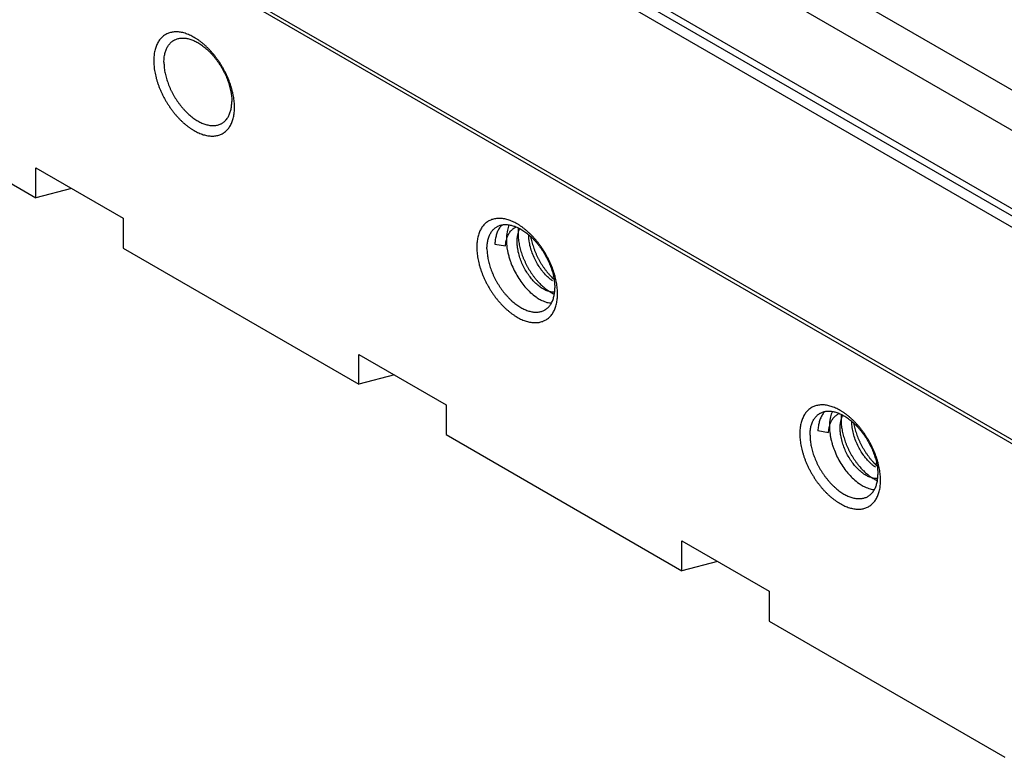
# Model space of a CAD drawing. Header units: inches. Extents: x 0 to 34, y 0 to 22.
# Tile 20 of 46: x 3.2 to 4.3, y 14.3 to 15.1. Entities that reach past the tile are written whole.
import ezdxf

# ---------------------------------------------------------------- set-up
doc = ezdxf.new("R2010")
doc.units = ezdxf.units.IN
doc.header["$LTSCALE"] = 1.87
doc.header["$MEASUREMENT"] = 0
doc.layers.get('0').update_dxf_attribs({"linetype": 'CONTINUOUS'})

msp = doc.modelspace()

# ---------------------------------------------------------------- linework, layer by layer
at = {"color": 7, "linetype": 'CONTINUOUS'}
for p, q in [((3.1613, 15.6599), (5.3675, 14.3861)), ((3.1037, 15.649), (4.8594, 14.6353)), ((3.0036, 15.6211), (4.811, 14.5775)), ((4.7451, 14.6074), (3.0695, 15.5749)), ((4.7345, 14.6013), (3.0589, 15.5688)), ((2.9722, 15.382), (4.5671, 14.4611)), ((2.9757, 15.3841), (4.5689, 14.4642)), ((2.9386, 15.0536), (3.1967, 14.9046)), ((3.1967, 14.9046), (3.1967, 14.9373)), ((3.1967, 14.9373), (3.2921, 14.8822)), ((3.2356, 14.9148), (3.1967, 14.9046)), ((3.2921, 14.8822), (3.2921, 14.8495)), ((3.699, 14.854), (3.7107, 14.8519)), ((3.2921, 14.8495), (3.5502, 14.7005)), ((3.5502, 14.7005), (3.5502, 14.7331)), ((3.5502, 14.7331), (3.6457, 14.678)), ((3.5891, 14.7107), (3.5502, 14.7005)), ((3.6457, 14.678), (3.6457, 14.6454)), ((3.6457, 14.6454), (3.9038, 14.4963)), ((4.0526, 14.6498), (4.0643, 14.6478)), ((3.9038, 14.4963), (3.9038, 14.529)), ((3.9038, 14.529), (3.9992, 14.4739)), ((3.9427, 14.5065), (3.9038, 14.4963)), ((3.9992, 14.4739), (3.9992, 14.4412)), ((3.9992, 14.4412), (4.2573, 14.2922))]:
    msp.add_line(p, q, dxfattribs=at)
for points, knots in [([(3.3636, 15.0833), (3.3628, 15.0836), (3.3612, 15.0842), (3.3587, 15.085), (3.3563, 15.0856), (3.3539, 15.086), (3.3516, 15.0862), (3.3493, 15.0862), (3.3471, 15.086), (3.345, 15.0857), (3.3429, 15.0851), (3.341, 15.0844), (3.3391, 15.0835), (3.3373, 15.0824), (3.3357, 15.0812), (3.3341, 15.0798), (3.3327, 15.0782), (3.3314, 15.0764), (3.3302, 15.0745), (3.3292, 15.0725), (3.3282, 15.0703), (3.3275, 15.068), (3.3268, 15.0655), (3.3263, 15.0629), (3.326, 15.0603), (3.3258, 15.0575), (3.3257, 15.0556), (3.3257, 15.0546)], [0, 0, 0, 0, 0.045242, 0.089069, 0.131449, 0.172466, 0.212225, 0.250773, 0.288302, 0.324952, 0.360868, 0.396315, 0.43147, 0.466548, 0.501828, 0.537479, 0.573734, 0.610809, 0.648816, 0.687958, 0.728341, 0.770014, 0.813118, 0.857653, 0.903624, 0.951102, 1, 1, 1, 1]), ([(3.3369, 15.0529), (3.3369, 15.0537), (3.3369, 15.0554), (3.3371, 15.0578), (3.3374, 15.0601), (3.3379, 15.0624), (3.3385, 15.0645), (3.3392, 15.0665), (3.34, 15.0684), (3.3409, 15.0701), (3.342, 15.0717), (3.3432, 15.0732), (3.3445, 15.0745), (3.3458, 15.0757), (3.347, 15.0765), (3.3476, 15.0769), (3.3477, 15.0769)], [0, 0, 0, 0, 0.090582, 0.178476, 0.263496, 0.345625, 0.42511, 0.501926, 0.576123, 0.648088, 0.718027, 0.786125, 0.852844, 0.918635, 0.983813, 1, 1, 1, 1]), ([(3.3477, 15.0769), (3.3481, 15.0772), (3.3491, 15.0777), (3.3506, 15.0783), (3.3524, 15.0788), (3.3542, 15.0792), (3.3561, 15.0794), (3.358, 15.0794), (3.3601, 15.0793), (3.3621, 15.079), (3.3642, 15.0785), (3.3664, 15.0778), (3.3685, 15.077), (3.3707, 15.0761), (3.3729, 15.075), (3.3751, 15.0737), (3.3773, 15.0723), (3.3795, 15.0707), (3.3817, 15.069), (3.3838, 15.0672), (3.3859, 15.0652), (3.388, 15.0631), (3.39, 15.061), (3.3919, 15.0587), (3.3938, 15.0563), (3.3957, 15.0538), (3.3974, 15.0513), (3.3991, 15.0486), (3.4006, 15.046), (3.4021, 15.0432), (3.4035, 15.0405), (3.4048, 15.0377), (3.406, 15.0348), (3.407, 15.032), (3.408, 15.0292), (3.4088, 15.0263), (3.4095, 15.0235), (3.4099, 15.0216), (3.4101, 15.0207)], [0, 0, 0, 0, 0.014335, 0.033549, 0.052991, 0.072759, 0.093015, 0.113842, 0.135285, 0.157449, 0.180396, 0.204121, 0.22865, 0.254041, 0.28025, 0.307235, 0.335043, 0.363614, 0.39286, 0.422793, 0.453366, 0.484468, 0.51605, 0.548101, 0.580499, 0.613143, 0.646042, 0.679082, 0.712133, 0.745192, 0.778178, 0.810957, 0.843479, 0.875719, 0.907549, 0.938883, 0.969734, 1, 1, 1, 1]), ([(3.4106, 15.0255), (3.4103, 15.0266), (3.4096, 15.0288), (3.4084, 15.032), (3.4071, 15.0353), (3.4057, 15.0385), (3.4041, 15.0417), (3.4025, 15.0448), (3.4007, 15.0479), (3.3989, 15.051), (3.3969, 15.054), (3.3949, 15.0568), (3.3928, 15.0596), (3.3906, 15.0623), (3.3883, 15.0649), (3.386, 15.0674), (3.3836, 15.0698), (3.3812, 15.072), (3.3787, 15.0741), (3.3762, 15.076), (3.3737, 15.0778), (3.3712, 15.0794), (3.3687, 15.0809), (3.3662, 15.0822), (3.3645, 15.0829), (3.3636, 15.0833)], [0, 0, 0, 0, 0.044632, 0.089799, 0.135475, 0.181497, 0.227795, 0.274298, 0.320836, 0.367376, 0.413799, 0.459956, 0.505827, 0.551267, 0.596165, 0.640498, 0.684112, 0.726954, 0.768976, 0.810046, 0.850165, 0.889265, 0.927263, 0.964194, 1, 1, 1, 1]), ([(3.3257, 15.0546), (3.3257, 15.0536), (3.3258, 15.0517), (3.326, 15.0486), (3.3263, 15.0455), (3.3268, 15.0424), (3.3275, 15.0392), (3.3283, 15.036), (3.3292, 15.0327), (3.3302, 15.0295), (3.3314, 15.0262), (3.3327, 15.023), (3.3341, 15.0198), (3.3357, 15.0166), (3.3373, 15.0134), (3.3391, 15.0103), (3.3409, 15.0073), (3.3429, 15.0043), (3.3449, 15.0014), (3.3471, 14.9986), (3.3493, 14.9959), (3.3515, 14.9933), (3.3538, 14.9908), (3.3562, 14.9885), (3.3586, 14.9862), (3.3611, 14.9842), (3.3636, 14.9822), (3.3661, 14.9805), (3.3686, 14.9788), (3.3711, 14.9774), (3.3737, 14.9761), (3.3762, 14.975), (3.3786, 14.974), (3.3811, 14.9733), (3.3835, 14.9727), (3.3859, 14.9723), (3.3882, 14.9721), (3.3905, 14.972), (3.3927, 14.9722), (3.3948, 14.9726), (3.3969, 14.9731), (3.3989, 14.9738), (3.4007, 14.9747), (3.4025, 14.9758), (3.4041, 14.977), (3.4057, 14.9785), (3.4071, 14.9801), (3.4084, 14.9818), (3.4096, 14.9837), (3.4107, 14.9858), (3.4116, 14.9879), (3.4123, 14.9903), (3.4128, 14.9919), (3.413, 14.9927)], [0, 0, 0, 0, 0.020151, 0.040864, 0.062081, 0.083806, 0.105995, 0.128589, 0.151586, 0.174917, 0.198528, 0.222406, 0.246464, 0.270666, 0.294976, 0.319304, 0.343632, 0.3679, 0.392028, 0.416008, 0.439761, 0.463232, 0.486407, 0.509207, 0.531603, 0.553569, 0.575039, 0.596011, 0.616451, 0.636314, 0.65562, 0.674338, 0.692457, 0.71001, 0.726984, 0.743412, 0.759336, 0.774775, 0.789805, 0.804484, 0.818869, 0.833066, 0.847146, 0.861195, 0.875325, 0.889604, 0.904124, 0.918973, 0.934196, 0.949872, 0.966046, 0.982736, 1, 1, 1, 1]), ([(3.3369, 15.0529), (3.3369, 15.052), (3.3369, 15.0503), (3.3371, 15.0477), (3.3374, 15.045), (3.3379, 15.0422), (3.3385, 15.0394), (3.3392, 15.0366), (3.34, 15.0338), (3.341, 15.031), (3.342, 15.0281), (3.3432, 15.0253), (3.3445, 15.0225), (3.3459, 15.0197), (3.3473, 15.017), (3.3489, 15.0143), (3.3506, 15.0117), (3.3523, 15.0091), (3.3542, 15.0067), (3.356, 15.0043), (3.358, 15.002), (3.36, 14.9998), (3.3621, 14.9977), (3.3642, 14.9958), (3.3663, 14.9939), (3.3685, 14.9922), (3.3707, 14.9907), (3.3729, 14.9893), (3.3751, 14.988), (3.3773, 14.9869), (3.3794, 14.9859), (3.3816, 14.9851), (3.3837, 14.9845), (3.3859, 14.984), (3.3879, 14.9837), (3.3899, 14.9835), (3.3919, 14.9836), (3.3938, 14.9838), (3.3956, 14.9841), (3.3974, 14.9847), (3.3989, 14.9853), (3.3999, 14.9858), (3.4002, 14.986)], [0, 0, 0, 0, 0.024589, 0.0499, 0.075856, 0.102408, 0.129574, 0.157266, 0.185391, 0.213962, 0.2429, 0.272092, 0.301513, 0.331121, 0.360795, 0.390462, 0.420118, 0.449648, 0.478949, 0.508029, 0.536798, 0.565145, 0.593062, 0.620505, 0.647372, 0.673623, 0.699268, 0.724228, 0.74845, 0.771975, 0.794766, 0.816782, 0.838078, 0.858675, 0.878569, 0.897816, 0.91651, 0.934692, 0.952436, 0.969887, 0.987133, 1, 1, 1, 1]), ([(3.413, 15.0158), (3.4128, 15.0169), (3.4123, 15.019), (3.4115, 15.0223), (3.4109, 15.0244), (3.4106, 15.0255)], [0, 0, 0, 0, 0.327379, 0.66072, 1, 1, 1, 1]), ([(3.4101, 15.0207), (3.4102, 15.0198), (3.4105, 15.018), (3.4109, 15.0153), (3.4111, 15.0126), (3.4111, 15.0109), (3.4111, 15.01)], [0, 0, 0, 0, 0.259273, 0.512734, 0.759892, 1, 1, 1, 1]), ([(3.4141, 15.0036), (3.4141, 15.0046), (3.4141, 15.0066), (3.4138, 15.0096), (3.4135, 15.0127), (3.4131, 15.0148), (3.413, 15.0158)], [0, 0, 0, 0, 0.240453, 0.4876, 0.740777, 1, 1, 1, 1]), ([(3.4002, 14.986), (3.4004, 14.9861), (3.401, 14.9865), (3.4021, 14.9872), (3.4035, 14.9884), (3.4048, 14.9897), (3.406, 14.9912), (3.4071, 14.9928), (3.408, 14.9946), (3.4088, 14.9965), (3.4095, 14.9985), (3.4101, 15.0006), (3.4106, 15.0028), (3.4109, 15.0051), (3.411, 15.0067), (3.411, 15.0075)], [0, 0, 0, 0, 0.017799, 0.08947, 0.161813, 0.235178, 0.310059, 0.386964, 0.466097, 0.547685, 0.632152, 0.719554, 0.809863, 0.903351, 1, 1, 1, 1]), ([(3.413, 14.9927), (3.4131, 14.9936), (3.4135, 14.9953), (3.4138, 14.998), (3.414, 14.9998), (3.414, 15.0007)], [0, 0, 0, 0, 0.322756, 0.65592, 1, 1, 1, 1]), ([(3.7172, 14.8791), (3.7164, 14.8795), (3.7147, 14.8801), (3.7123, 14.8808), (3.7098, 14.8814), (3.7075, 14.8818), (3.7051, 14.882), (3.7029, 14.8821), (3.7007, 14.8819), (3.6985, 14.8815), (3.6965, 14.881), (3.6945, 14.8803), (3.6926, 14.8794), (3.6909, 14.8783), (3.6892, 14.8771), (3.6877, 14.8756), (3.6862, 14.874), (3.6849, 14.8723), (3.6838, 14.8704), (3.6827, 14.8683), (3.6818, 14.8661), (3.681, 14.8638), (3.6804, 14.8614), (3.6799, 14.8588), (3.6795, 14.8561), (3.6793, 14.8533), (3.6793, 14.8515), (3.6793, 14.8505)], [0, 0, 0, 0, 0.045242, 0.089069, 0.131449, 0.172466, 0.212225, 0.250773, 0.288302, 0.324952, 0.360868, 0.396315, 0.43147, 0.466548, 0.501828, 0.537479, 0.573734, 0.610809, 0.648816, 0.687958, 0.728341, 0.770014, 0.813118, 0.857653, 0.903624, 0.951102, 1, 1, 1, 1]), ([(3.6927, 14.8624), (3.693, 14.863), (3.6935, 14.8642), (3.6945, 14.866), (3.6955, 14.8676), (3.6967, 14.8691), (3.698, 14.8704), (3.6994, 14.8716), (3.7005, 14.8723), (3.7012, 14.8727), (3.7013, 14.8728)], [0, 0, 0, 0, 0.148968, 0.293455, 0.433873, 0.570596, 0.70455, 0.83664, 0.967501, 1, 1, 1, 1]), ([(3.7013, 14.8728), (3.7017, 14.873), (3.7026, 14.8735), (3.7041, 14.8742), (3.7059, 14.8747), (3.7077, 14.8751), (3.7096, 14.8753), (3.7116, 14.8753), (3.7136, 14.8751), (3.7157, 14.8748), (3.7178, 14.8744), (3.7192, 14.8739), (3.7199, 14.8737)], [0, 0, 0, 0, 0.070226, 0.164358, 0.259604, 0.356449, 0.455686, 0.557718, 0.662769, 0.771349, 0.883766, 1, 1, 1, 1]), ([(3.7066, 14.8748), (3.7062, 14.8743), (3.7053, 14.8733), (3.7041, 14.8716), (3.703, 14.8698), (3.7024, 14.8685), (3.7021, 14.8679)], [0, 0, 0, 0, 0.240251, 0.487106, 0.740166, 1, 1, 1, 1]), ([(3.7147, 14.8749), (3.7139, 14.8731), (3.7125, 14.8685), (3.7119, 14.8638), (3.7117, 14.8611)], [0, 0, 0, 0, 0.428788, 1, 1, 1, 1]), ([(3.7129, 14.8622), (3.7132, 14.863), (3.7141, 14.865), (3.716, 14.8679), (3.7188, 14.8707), (3.721, 14.8721), (3.7223, 14.8727), (3.7224, 14.8728)], [0, 0, 0, 0, 0.174783, 0.452064, 0.716578, 0.975523, 1, 1, 1, 1]), ([(3.7395, 14.8633), (3.7387, 14.8641), (3.7371, 14.8656), (3.7347, 14.8678), (3.7323, 14.8699), (3.7298, 14.8719), (3.7273, 14.8736), (3.7248, 14.8753), (3.7222, 14.8767), (3.7197, 14.878), (3.718, 14.8788), (3.7172, 14.8791)], [0, 0, 0, 0, 0.121318, 0.24049, 0.357378, 0.471619, 0.583215, 0.691976, 0.797673, 0.900403, 1, 1, 1, 1]), ([(3.7199, 14.8737), (3.7206, 14.8735), (3.7221, 14.8729), (3.7243, 14.8719), (3.7257, 14.8712), (3.7264, 14.8708)], [0, 0, 0, 0, 0.322198, 0.655723, 1, 1, 1, 1]), ([(3.7247, 14.8717), (3.7247, 14.8715), (3.7246, 14.8704), (3.7245, 14.8693), (3.7245, 14.8684)], [0, 0, 0, 0, 0.210766, 1, 1, 1, 1]), ([(3.6904, 14.8488), (3.6904, 14.8496), (3.6905, 14.8512), (3.6907, 14.8537), (3.691, 14.856), (3.6914, 14.8582), (3.692, 14.8603), (3.6925, 14.8617), (3.6927, 14.8624)], [0, 0, 0, 0, 0.180469, 0.355582, 0.52497, 0.688597, 0.846957, 1, 1, 1, 1]), ([(3.7021, 14.8679), (3.7018, 14.8672), (3.7013, 14.8658), (3.7006, 14.8636), (3.7, 14.8614), (3.6995, 14.859), (3.6993, 14.8574), (3.6992, 14.8565)], [0, 0, 0, 0, 0.188359, 0.382258, 0.582184, 0.788045, 1, 1, 1, 1]), ([(3.7107, 14.8519), (3.7108, 14.8534), (3.7111, 14.8563), (3.712, 14.8597), (3.7127, 14.8616), (3.7129, 14.8622)], [0, 0, 0, 0, 0.429472, 0.833057, 1, 1, 1, 1]), ([(3.7238, 14.8507), (3.7236, 14.8521), (3.7233, 14.8554), (3.7234, 14.8592), (3.7237, 14.8617), (3.7237, 14.8623)], [0, 0, 0, 0, 0.367644, 0.844682, 1, 1, 1, 1]), ([(3.7237, 14.8623), (3.7239, 14.8634), (3.7243, 14.8654), (3.7249, 14.8674), (3.7252, 14.8683)], [0, 0, 0, 0, 0.542074, 1, 1, 1, 1]), ([(3.7245, 14.8684), (3.7244, 14.8675), (3.7244, 14.8667), (3.7244, 14.8658), (3.7244, 14.8658)], [0, 0, 0, 0, 0.988152, 1, 1, 1, 1]), ([(3.7244, 14.8658), (3.7244, 14.8649), (3.7245, 14.863), (3.7247, 14.8603), (3.725, 14.8575), (3.7255, 14.8546), (3.7261, 14.8517), (3.7268, 14.8488), (3.7273, 14.8469), (3.7276, 14.8459)], [0, 0, 0, 0, 0.133277, 0.271224, 0.411876, 0.555276, 0.701434, 0.849859, 1, 1, 1, 1]), ([(3.7252, 14.8683), (3.7254, 14.8691), (3.7258, 14.87), (3.7262, 14.8708), (3.7262, 14.8709)], [0, 0, 0, 0, 0.83946, 1, 1, 1, 1]), ([(3.7286, 14.8695), (3.7294, 14.8691), (3.7309, 14.8681), (3.7331, 14.8666), (3.7352, 14.8649), (3.7374, 14.863), (3.7395, 14.8611), (3.7408, 14.8597), (3.7415, 14.859)], [0, 0, 0, 0, 0.156899, 0.318105, 0.483118, 0.652009, 0.824513, 1, 1, 1, 1]), ([(3.7364, 14.859), (3.7362, 14.8605), (3.7361, 14.8622), (3.7361, 14.8639), (3.7361, 14.8641)], [0, 0, 0, 0, 0.895674, 1, 1, 1, 1]), ([(3.7382, 14.8622), (3.7382, 14.8622), (3.7384, 14.8611), (3.7388, 14.8591), (3.7393, 14.8572), (3.7395, 14.8562)], [0, 0, 0, 0, 0.043119, 0.517997, 1, 1, 1, 1]), ([(3.7463, 14.8555), (3.7456, 14.8564), (3.7441, 14.8582), (3.7418, 14.8608), (3.7403, 14.8625), (3.7395, 14.8633)], [0, 0, 0, 0, 0.337414, 0.670809, 1, 1, 1, 1]), ([(3.6793, 14.8505), (3.6793, 14.8495), (3.6793, 14.8475), (3.6795, 14.8445), (3.6799, 14.8414), (3.6804, 14.8382), (3.681, 14.8351), (3.6818, 14.8318), (3.6827, 14.8286), (3.6838, 14.8253), (3.685, 14.8221), (3.6863, 14.8188), (3.6877, 14.8156), (3.6892, 14.8124), (3.6909, 14.8093), (3.6926, 14.8062), (3.6945, 14.8031), (3.6965, 14.8001), (3.6985, 14.7973), (3.7006, 14.7945), (3.7028, 14.7918), (3.7051, 14.7892), (3.7074, 14.7867), (3.7098, 14.7843), (3.7122, 14.7821), (3.7147, 14.78), (3.7171, 14.7781), (3.7196, 14.7763), (3.7222, 14.7747), (3.7247, 14.7732), (3.7272, 14.7719), (3.7297, 14.7708), (3.7322, 14.7699), (3.7347, 14.7691), (3.7371, 14.7685), (3.7395, 14.7681), (3.7418, 14.7679), (3.7441, 14.7679), (3.7463, 14.7681), (3.7484, 14.7684), (3.7504, 14.769), (3.7524, 14.7697), (3.7543, 14.7706), (3.756, 14.7716), (3.7577, 14.7729), (3.7592, 14.7743), (3.7607, 14.7759), (3.762, 14.7777), (3.7632, 14.7796), (3.7642, 14.7816), (3.7651, 14.7838), (3.7659, 14.7861), (3.7663, 14.7877), (3.7665, 14.7886)], [0, 0, 0, 0, 0.020151, 0.040864, 0.062081, 0.083806, 0.105995, 0.128589, 0.151586, 0.174917, 0.198528, 0.222406, 0.246464, 0.270666, 0.294976, 0.319304, 0.343632, 0.3679, 0.392028, 0.416008, 0.439761, 0.463232, 0.486407, 0.509207, 0.531603, 0.553569, 0.575039, 0.596011, 0.616451, 0.636314, 0.65562, 0.674338, 0.692457, 0.71001, 0.726984, 0.743412, 0.759336, 0.774775, 0.789805, 0.804484, 0.818869, 0.833066, 0.847146, 0.861195, 0.875325, 0.889604, 0.904124, 0.918973, 0.934196, 0.949872, 0.966046, 0.982736, 1, 1, 1, 1]), ([(3.7117, 14.8585), (3.7117, 14.8576), (3.7118, 14.8541), (3.7123, 14.8494), (3.7131, 14.8456), (3.7133, 14.8444)], [0, 0, 0, 0, 0.177722, 0.737766, 1, 1, 1, 1]), ([(3.7482, 14.8073), (3.7467, 14.8084), (3.7439, 14.8107), (3.7401, 14.8147), (3.7365, 14.8193), (3.7331, 14.8244), (3.73, 14.83), (3.7274, 14.8359), (3.7254, 14.8421), (3.7243, 14.8471), (3.7239, 14.85), (3.7238, 14.8507)], [0, 0, 0, 0, 0.108742, 0.214605, 0.325429, 0.449469, 0.575772, 0.702368, 0.827305, 0.958645, 1, 1, 1, 1]), ([(3.7517, 14.8235), (3.7509, 14.8245), (3.7487, 14.8273), (3.7456, 14.832), (3.7425, 14.8378), (3.7398, 14.8441), (3.7378, 14.8506), (3.7368, 14.8556), (3.7365, 14.8584), (3.7364, 14.859)], [0, 0, 0, 0, 0.106108, 0.267758, 0.432225, 0.610576, 0.786004, 0.955529, 1, 1, 1, 1]), ([(3.7395, 14.8562), (3.7398, 14.8552), (3.7403, 14.8533), (3.7413, 14.8504), (3.7423, 14.8475), (3.7435, 14.8446), (3.7447, 14.8418), (3.7461, 14.839), (3.7476, 14.8362), (3.7491, 14.8335), (3.7507, 14.8309), (3.7524, 14.8284), (3.7542, 14.8259), (3.7554, 14.8243), (3.7561, 14.8235)], [0, 0, 0, 0, 0.081946, 0.164743, 0.248341, 0.332517, 0.416934, 0.501347, 0.585738, 0.669997, 0.753783, 0.836763, 0.918826, 1, 1, 1, 1]), ([(3.7435, 14.8568), (3.7442, 14.8561), (3.7455, 14.8545), (3.7474, 14.8521), (3.7492, 14.8497), (3.751, 14.8471), (3.7526, 14.8445), (3.7542, 14.8418), (3.7557, 14.8391), (3.7571, 14.8363), (3.7583, 14.8335), (3.7595, 14.8307), (3.7606, 14.8279), (3.7615, 14.825), (3.7624, 14.8222), (3.7631, 14.8194), (3.7635, 14.8175), (3.7636, 14.8166)], [0, 0, 0, 0, 0.066229, 0.133174, 0.200626, 0.268606, 0.336877, 0.405172, 0.473483, 0.541643, 0.609374, 0.676575, 0.743194, 0.808966, 0.873713, 0.937462, 1, 1, 1, 1]), ([(3.7537, 14.8447), (3.7533, 14.8454), (3.7522, 14.8471), (3.7505, 14.8498), (3.7484, 14.8527), (3.747, 14.8546), (3.7463, 14.8555)], [0, 0, 0, 0, 0.191115, 0.462337, 0.732002, 1, 1, 1, 1]), ([(3.6904, 14.8488), (3.6904, 14.8479), (3.6905, 14.8462), (3.6906, 14.8444), (3.6907, 14.8435)], [0, 0, 0, 0, 0.492766, 1, 1, 1, 1]), ([(3.6907, 14.8435), (3.6908, 14.8426), (3.691, 14.8408), (3.6914, 14.8381), (3.692, 14.8353), (3.6927, 14.8325), (3.6936, 14.8297), (3.6945, 14.8268), (3.6956, 14.824), (3.6967, 14.8212), (3.698, 14.8184), (3.6994, 14.8156), (3.7009, 14.8128), (3.7025, 14.8102), (3.7041, 14.8076), (3.7059, 14.805), (3.7077, 14.8025), (3.7096, 14.8001), (3.7116, 14.7979), (3.7136, 14.7957), (3.7156, 14.7936), (3.7177, 14.7916), (3.7199, 14.7898), (3.722, 14.7881), (3.7242, 14.7865), (3.7264, 14.7851), (3.7286, 14.7838), (3.7308, 14.7827), (3.733, 14.7818), (3.7352, 14.781), (3.7373, 14.7803), (3.7394, 14.7798), (3.7415, 14.7795), (3.7435, 14.7794), (3.7455, 14.7794), (3.7474, 14.7796), (3.7492, 14.78), (3.7509, 14.7805), (3.7525, 14.7812), (3.7534, 14.7816), (3.7538, 14.7819)], [0, 0, 0, 0, 0.02732, 0.055266, 0.083859, 0.113005, 0.142607, 0.172679, 0.203137, 0.233862, 0.264829, 0.295992, 0.327224, 0.358448, 0.389662, 0.420743, 0.451583, 0.48219, 0.51247, 0.542306, 0.57169, 0.600573, 0.628852, 0.656481, 0.683473, 0.709744, 0.735238, 0.759999, 0.783987, 0.807159, 0.829574, 0.851253, 0.872191, 0.892449, 0.912125, 0.931262, 0.949938, 0.968305, 0.986458, 1, 1, 1, 1]), ([(3.7133, 14.8444), (3.7137, 14.8429), (3.7144, 14.84), (3.7153, 14.8371), (3.7158, 14.8357)], [0, 0, 0, 0, 0.509901, 1, 1, 1, 1]), ([(3.7276, 14.8459), (3.7279, 14.845), (3.7285, 14.843), (3.7296, 14.8401), (3.7308, 14.8372), (3.732, 14.8344), (3.7334, 14.8316), (3.7348, 14.8288), (3.7364, 14.8262), (3.738, 14.8235), (3.7397, 14.821), (3.7415, 14.8186), (3.7433, 14.8162), (3.7452, 14.8139), (3.7465, 14.8125), (3.7472, 14.8118)], [0, 0, 0, 0, 0.076939, 0.154659, 0.232955, 0.311506, 0.390009, 0.468396, 0.54656, 0.62425, 0.701356, 0.777613, 0.852947, 0.927113, 1, 1, 1, 1]), ([(3.7577, 14.8375), (3.7571, 14.8386), (3.756, 14.8407), (3.7547, 14.8431), (3.7539, 14.8444), (3.7537, 14.8447)], [0, 0, 0, 0, 0.43514, 0.870607, 1, 1, 1, 1]), ([(3.7158, 14.8357), (3.7162, 14.8346), (3.7175, 14.831), (3.7202, 14.825), (3.7241, 14.818), (3.7284, 14.8116), (3.7329, 14.8059), (3.7381, 14.8007), (3.7433, 14.7964), (3.7472, 14.794), (3.7488, 14.7931)], [0, 0, 0, 0, 0.063675, 0.210263, 0.356734, 0.500804, 0.62973, 0.753094, 0.899684, 1, 1, 1, 1]), ([(3.7606, 14.8311), (3.7602, 14.8322), (3.7592, 14.8343), (3.7582, 14.8365), (3.7577, 14.8375)], [0, 0, 0, 0, 0.498504, 1, 1, 1, 1]), ([(3.7642, 14.8213), (3.7638, 14.8224), (3.7631, 14.8246), (3.762, 14.8279), (3.7611, 14.83), (3.7606, 14.8311)], [0, 0, 0, 0, 0.329447, 0.662844, 1, 1, 1, 1]), ([(3.7602, 14.8151), (3.7594, 14.8158), (3.757, 14.8178), (3.7542, 14.8206), (3.7523, 14.8228), (3.7517, 14.8235)], [0, 0, 0, 0, 0.266149, 0.792801, 1, 1, 1, 1]), ([(3.7561, 14.8235), (3.7567, 14.8228), (3.7579, 14.8213), (3.7593, 14.8198), (3.7599, 14.8191)], [0, 0, 0, 0, 0.504645, 1, 1, 1, 1]), ([(3.7599, 14.8191), (3.7606, 14.8185), (3.7618, 14.8171), (3.7632, 14.8159), (3.7638, 14.8153)], [0, 0, 0, 0, 0.515261, 1, 1, 1, 1]), ([(3.7665, 14.8117), (3.7663, 14.8128), (3.7659, 14.8149), (3.7651, 14.8181), (3.7645, 14.8203), (3.7642, 14.8213)], [0, 0, 0, 0, 0.327379, 0.66072, 1, 1, 1, 1]), ([(3.7472, 14.8118), (3.7478, 14.8111), (3.7491, 14.8098), (3.7512, 14.8079), (3.7532, 14.8061), (3.7553, 14.8045), (3.7573, 14.803), (3.7587, 14.8021), (3.7594, 14.8016)], [0, 0, 0, 0, 0.177557, 0.351138, 0.520482, 0.685175, 0.845145, 1, 1, 1, 1]), ([(3.7499, 14.806), (3.7496, 14.8063), (3.749, 14.8067), (3.7484, 14.8071), (3.7482, 14.8073)], [0, 0, 0, 0, 0.602873, 1, 1, 1, 1]), ([(3.7636, 14.8166), (3.7638, 14.8157), (3.7641, 14.8138), (3.7644, 14.8111), (3.7646, 14.8085), (3.7647, 14.8068), (3.7647, 14.8059)], [0, 0, 0, 0, 0.259273, 0.512734, 0.759892, 1, 1, 1, 1]), ([(3.7677, 14.7995), (3.7677, 14.8004), (3.7676, 14.8024), (3.7674, 14.8055), (3.767, 14.8086), (3.7667, 14.8106), (3.7665, 14.8117)], [0, 0, 0, 0, 0.240453, 0.4876, 0.740777, 1, 1, 1, 1]), ([(3.7644, 14.8015), (3.7638, 14.8014), (3.7618, 14.8013), (3.7581, 14.802), (3.7539, 14.8036), (3.7512, 14.8052), (3.7499, 14.806)], [0, 0, 0, 0, 0.12234, 0.399076, 0.708819, 1, 1, 1, 1]), ([(3.7538, 14.7819), (3.7539, 14.7819), (3.7546, 14.7823), (3.7557, 14.7831), (3.7571, 14.7843), (3.7584, 14.7856), (3.7595, 14.7871), (3.7606, 14.7887), (3.7616, 14.7904), (3.7624, 14.7923), (3.7631, 14.7943), (3.7637, 14.7965), (3.7641, 14.7987), (3.7644, 14.801), (3.7646, 14.8026), (3.7646, 14.8034)], [0, 0, 0, 0, 0.017799, 0.08947, 0.161813, 0.235178, 0.310059, 0.386964, 0.466097, 0.547685, 0.632152, 0.719554, 0.809863, 0.903351, 1, 1, 1, 1]), ([(3.7594, 14.8016), (3.7601, 14.8012), (3.7615, 14.8005), (3.7631, 14.7997), (3.764, 14.7993), (3.7642, 14.7992)], [0, 0, 0, 0, 0.449534, 0.883065, 1, 1, 1, 1]), ([(3.7665, 14.7886), (3.7667, 14.7894), (3.767, 14.7912), (3.7674, 14.7938), (3.7675, 14.7957), (3.7676, 14.7966)], [0, 0, 0, 0, 0.322756, 0.65592, 1, 1, 1, 1]), ([(3.7488, 14.7931), (3.7493, 14.7928), (3.7517, 14.7916), (3.755, 14.7903), (3.7586, 14.7896), (3.7602, 14.7894), (3.7609, 14.7894)], [0, 0, 0, 0, 0.141805, 0.616418, 0.835261, 1, 1, 1, 1]), ([(4.0707, 14.675), (4.0699, 14.6753), (4.0683, 14.6759), (4.0658, 14.6767), (4.0634, 14.6773), (4.061, 14.6777), (4.0587, 14.6779), (4.0564, 14.6779), (4.0542, 14.6778), (4.0521, 14.6774), (4.05, 14.6769), (4.0481, 14.6762), (4.0462, 14.6753), (4.0444, 14.6742), (4.0428, 14.6729), (4.0412, 14.6715), (4.0398, 14.6699), (4.0385, 14.6682), (4.0373, 14.6663), (4.0363, 14.6642), (4.0354, 14.662), (4.0346, 14.6597), (4.0339, 14.6572), (4.0334, 14.6547), (4.0331, 14.652), (4.0329, 14.6492), (4.0328, 14.6473), (4.0328, 14.6464)], [0, 0, 0, 0, 0.045242, 0.089069, 0.131449, 0.172466, 0.212225, 0.250773, 0.288302, 0.324952, 0.360868, 0.396315, 0.43147, 0.466548, 0.501828, 0.537479, 0.573734, 0.610809, 0.648816, 0.687958, 0.728341, 0.770014, 0.813118, 0.857653, 0.903624, 0.951102, 1, 1, 1, 1]), ([(4.0463, 14.6582), (4.0465, 14.6589), (4.0471, 14.6601), (4.048, 14.6618), (4.0491, 14.6635), (4.0503, 14.6649), (4.0516, 14.6663), (4.053, 14.6674), (4.0541, 14.6682), (4.0547, 14.6686), (4.0548, 14.6687)], [0, 0, 0, 0, 0.148968, 0.293455, 0.433873, 0.570596, 0.70455, 0.83664, 0.967501, 1, 1, 1, 1]), ([(4.0548, 14.6687), (4.0552, 14.6689), (4.0562, 14.6694), (4.0577, 14.67), (4.0595, 14.6706), (4.0613, 14.6709), (4.0632, 14.6711), (4.0652, 14.6711), (4.0672, 14.671), (4.0692, 14.6707), (4.0713, 14.6702), (4.0727, 14.6698), (4.0735, 14.6696)], [0, 0, 0, 0, 0.070226, 0.164358, 0.259604, 0.356449, 0.455686, 0.557718, 0.662769, 0.771349, 0.883766, 1, 1, 1, 1]), ([(4.0602, 14.6707), (4.0597, 14.6702), (4.0589, 14.6692), (4.0577, 14.6675), (4.0566, 14.6657), (4.056, 14.6644), (4.0557, 14.6637)], [0, 0, 0, 0, 0.240251, 0.487106, 0.740166, 1, 1, 1, 1]), ([(4.0683, 14.6708), (4.0675, 14.6689), (4.066, 14.6644), (4.0654, 14.6597), (4.0653, 14.6569)], [0, 0, 0, 0, 0.428788, 1, 1, 1, 1]), ([(4.0664, 14.658), (4.0667, 14.6588), (4.0677, 14.6608), (4.0696, 14.6638), (4.0723, 14.6665), (4.0746, 14.668), (4.0758, 14.6686), (4.0759, 14.6686)], [0, 0, 0, 0, 0.174783, 0.452064, 0.716578, 0.975523, 1, 1, 1, 1]), ([(4.093, 14.6591), (4.0923, 14.6599), (4.0907, 14.6615), (4.0883, 14.6637), (4.0858, 14.6658), (4.0833, 14.6677), (4.0808, 14.6695), (4.0783, 14.6711), (4.0758, 14.6726), (4.0733, 14.6739), (4.0716, 14.6746), (4.0707, 14.675)], [0, 0, 0, 0, 0.121318, 0.24049, 0.357378, 0.471619, 0.583215, 0.691976, 0.797673, 0.900403, 1, 1, 1, 1]), ([(4.0735, 14.6696), (4.0742, 14.6693), (4.0756, 14.6688), (4.0778, 14.6678), (4.0793, 14.6671), (4.08, 14.6667)], [0, 0, 0, 0, 0.322198, 0.655723, 1, 1, 1, 1]), ([(4.0783, 14.6675), (4.0783, 14.6673), (4.0781, 14.6662), (4.0781, 14.6652), (4.078, 14.6643)], [0, 0, 0, 0, 0.210766, 1, 1, 1, 1]), ([(4.0787, 14.6642), (4.079, 14.6649), (4.0793, 14.6658), (4.0797, 14.6667), (4.0798, 14.6668)], [0, 0, 0, 0, 0.83946, 1, 1, 1, 1]), ([(4.044, 14.6446), (4.044, 14.6455), (4.044, 14.6471), (4.0442, 14.6495), (4.0445, 14.6519), (4.045, 14.6541), (4.0456, 14.6562), (4.046, 14.6576), (4.0463, 14.6582)], [0, 0, 0, 0, 0.180469, 0.355582, 0.52497, 0.688597, 0.846957, 1, 1, 1, 1]), ([(4.0557, 14.6637), (4.0554, 14.6631), (4.0548, 14.6617), (4.0541, 14.6595), (4.0535, 14.6572), (4.0531, 14.6548), (4.0529, 14.6532), (4.0528, 14.6524)], [0, 0, 0, 0, 0.188359, 0.382258, 0.582184, 0.788045, 1, 1, 1, 1]), ([(4.0643, 14.6478), (4.0644, 14.6493), (4.0647, 14.6522), (4.0655, 14.6556), (4.0662, 14.6575), (4.0664, 14.658)], [0, 0, 0, 0, 0.429472, 0.833057, 1, 1, 1, 1]), ([(4.0773, 14.6465), (4.0772, 14.6479), (4.0769, 14.6512), (4.077, 14.6551), (4.0772, 14.6575), (4.0773, 14.6581)], [0, 0, 0, 0, 0.367644, 0.844682, 1, 1, 1, 1]), ([(4.0773, 14.6581), (4.0775, 14.6593), (4.0778, 14.6613), (4.0784, 14.6633), (4.0787, 14.6642)], [0, 0, 0, 0, 0.542074, 1, 1, 1, 1]), ([(4.078, 14.6643), (4.078, 14.6634), (4.078, 14.6625), (4.078, 14.6616), (4.078, 14.6616)], [0, 0, 0, 0, 0.988152, 1, 1, 1, 1]), ([(4.078, 14.6616), (4.078, 14.6607), (4.078, 14.6589), (4.0782, 14.6561), (4.0786, 14.6533), (4.079, 14.6505), (4.0796, 14.6476), (4.0803, 14.6447), (4.0809, 14.6428), (4.0812, 14.6418)], [0, 0, 0, 0, 0.133277, 0.271224, 0.411876, 0.555276, 0.701434, 0.849859, 1, 1, 1, 1]), ([(4.0822, 14.6654), (4.0829, 14.665), (4.0844, 14.664), (4.0866, 14.6624), (4.0888, 14.6607), (4.0909, 14.6589), (4.093, 14.6569), (4.0944, 14.6556), (4.095, 14.6549)], [0, 0, 0, 0, 0.156899, 0.318105, 0.483118, 0.652009, 0.824513, 1, 1, 1, 1]), ([(4.09, 14.6548), (4.0898, 14.6563), (4.0897, 14.658), (4.0897, 14.6597), (4.0897, 14.6599)], [0, 0, 0, 0, 0.895674, 1, 1, 1, 1]), ([(4.0917, 14.6581), (4.0917, 14.658), (4.0919, 14.657), (4.0923, 14.6549), (4.0928, 14.653), (4.0931, 14.6521)], [0, 0, 0, 0, 0.043119, 0.517997, 1, 1, 1, 1]), ([(4.0998, 14.6514), (4.0991, 14.6523), (4.0977, 14.6541), (4.0954, 14.6567), (4.0938, 14.6583), (4.093, 14.6591)], [0, 0, 0, 0, 0.337414, 0.670809, 1, 1, 1, 1]), ([(4.0328, 14.6464), (4.0328, 14.6454), (4.0329, 14.6434), (4.0331, 14.6403), (4.0334, 14.6373), (4.034, 14.6341), (4.0346, 14.6309), (4.0354, 14.6277), (4.0363, 14.6245), (4.0373, 14.6212), (4.0385, 14.6179), (4.0398, 14.6147), (4.0412, 14.6115), (4.0428, 14.6083), (4.0444, 14.6051), (4.0462, 14.602), (4.0481, 14.599), (4.05, 14.596), (4.052, 14.5931), (4.0542, 14.5903), (4.0564, 14.5876), (4.0586, 14.585), (4.061, 14.5825), (4.0633, 14.5802), (4.0657, 14.578), (4.0682, 14.5759), (4.0707, 14.574), (4.0732, 14.5722), (4.0757, 14.5706), (4.0782, 14.5691), (4.0808, 14.5678), (4.0833, 14.5667), (4.0858, 14.5657), (4.0882, 14.565), (4.0906, 14.5644), (4.093, 14.564), (4.0953, 14.5638), (4.0976, 14.5638), (4.0998, 14.5639), (4.102, 14.5643), (4.104, 14.5648), (4.106, 14.5655), (4.1078, 14.5664), (4.1096, 14.5675), (4.1113, 14.5688), (4.1128, 14.5702), (4.1142, 14.5718), (4.1155, 14.5735), (4.1167, 14.5754), (4.1178, 14.5775), (4.1187, 14.5797), (4.1195, 14.582), (4.1199, 14.5836), (4.1201, 14.5844)], [0, 0, 0, 0, 0.020151, 0.040864, 0.062081, 0.083806, 0.105995, 0.128589, 0.151586, 0.174917, 0.198528, 0.222406, 0.246464, 0.270666, 0.294976, 0.319304, 0.343632, 0.3679, 0.392028, 0.416008, 0.439761, 0.463232, 0.486407, 0.509207, 0.531603, 0.553569, 0.575039, 0.596011, 0.616451, 0.636314, 0.65562, 0.674338, 0.692457, 0.71001, 0.726984, 0.743412, 0.759336, 0.774775, 0.789805, 0.804484, 0.818869, 0.833066, 0.847146, 0.861195, 0.875325, 0.889604, 0.904124, 0.918973, 0.934196, 0.949872, 0.966046, 0.982736, 1, 1, 1, 1]), ([(4.0652, 14.6543), (4.0652, 14.6535), (4.0653, 14.65), (4.0659, 14.6453), (4.0666, 14.6415), (4.0669, 14.6403)], [0, 0, 0, 0, 0.177722, 0.737766, 1, 1, 1, 1]), ([(4.1017, 14.6031), (4.1002, 14.6042), (4.0975, 14.6066), (4.0936, 14.6106), (4.09, 14.6151), (4.0866, 14.6202), (4.0836, 14.6259), (4.081, 14.6318), (4.079, 14.638), (4.0778, 14.6429), (4.0774, 14.6458), (4.0773, 14.6465)], [0, 0, 0, 0, 0.108742, 0.214605, 0.325429, 0.449469, 0.575772, 0.702368, 0.827305, 0.958645, 1, 1, 1, 1]), ([(4.1053, 14.6193), (4.1044, 14.6204), (4.1023, 14.6232), (4.0992, 14.6279), (4.096, 14.6337), (4.0934, 14.6399), (4.0914, 14.6465), (4.0904, 14.6515), (4.09, 14.6543), (4.09, 14.6548)], [0, 0, 0, 0, 0.106108, 0.267758, 0.432225, 0.610576, 0.786004, 0.955529, 1, 1, 1, 1]), ([(4.0931, 14.6521), (4.0933, 14.6511), (4.0939, 14.6491), (4.0948, 14.6462), (4.0959, 14.6433), (4.097, 14.6405), (4.0983, 14.6376), (4.0997, 14.6348), (4.1011, 14.6321), (4.1027, 14.6294), (4.1043, 14.6268), (4.106, 14.6242), (4.1078, 14.6218), (4.109, 14.6202), (4.1096, 14.6194)], [0, 0, 0, 0, 0.081946, 0.164743, 0.248341, 0.332517, 0.416934, 0.501347, 0.585738, 0.669997, 0.753783, 0.836763, 0.918826, 1, 1, 1, 1]), ([(4.0971, 14.6527), (4.0977, 14.6519), (4.099, 14.6504), (4.1009, 14.648), (4.1028, 14.6455), (4.1045, 14.643), (4.1062, 14.6404), (4.1077, 14.6377), (4.1092, 14.635), (4.1106, 14.6322), (4.1119, 14.6294), (4.1131, 14.6266), (4.1141, 14.6237), (4.1151, 14.6209), (4.1159, 14.6181), (4.1166, 14.6152), (4.117, 14.6134), (4.1172, 14.6124)], [0, 0, 0, 0, 0.066229, 0.133174, 0.200626, 0.268606, 0.336877, 0.405172, 0.473483, 0.541643, 0.609374, 0.676575, 0.743194, 0.808966, 0.873713, 0.937462, 1, 1, 1, 1]), ([(4.1073, 14.6406), (4.1068, 14.6413), (4.1058, 14.643), (4.104, 14.6457), (4.102, 14.6486), (4.1006, 14.6504), (4.0998, 14.6514)], [0, 0, 0, 0, 0.191115, 0.462337, 0.732002, 1, 1, 1, 1]), ([(4.044, 14.6446), (4.044, 14.6438), (4.044, 14.642), (4.0441, 14.6403), (4.0442, 14.6394)], [0, 0, 0, 0, 0.492766, 1, 1, 1, 1]), ([(4.0442, 14.6394), (4.0443, 14.6385), (4.0445, 14.6367), (4.045, 14.6339), (4.0456, 14.6312), (4.0463, 14.6283), (4.0471, 14.6255), (4.0481, 14.6227), (4.0491, 14.6198), (4.0503, 14.617), (4.0516, 14.6142), (4.053, 14.6114), (4.0544, 14.6087), (4.056, 14.606), (4.0577, 14.6034), (4.0594, 14.6009), (4.0613, 14.5984), (4.0632, 14.596), (4.0651, 14.5937), (4.0671, 14.5915), (4.0692, 14.5895), (4.0713, 14.5875), (4.0734, 14.5857), (4.0756, 14.584), (4.0778, 14.5824), (4.08, 14.581), (4.0822, 14.5797), (4.0844, 14.5786), (4.0865, 14.5776), (4.0887, 14.5768), (4.0909, 14.5762), (4.093, 14.5757), (4.095, 14.5754), (4.097, 14.5753), (4.099, 14.5753), (4.1009, 14.5755), (4.1027, 14.5758), (4.1045, 14.5764), (4.106, 14.577), (4.107, 14.5775), (4.1073, 14.5777)], [0, 0, 0, 0, 0.02732, 0.055266, 0.083859, 0.113005, 0.142607, 0.172679, 0.203137, 0.233862, 0.264829, 0.295992, 0.327224, 0.358448, 0.389662, 0.420743, 0.451583, 0.48219, 0.51247, 0.542306, 0.57169, 0.600573, 0.628852, 0.656481, 0.683473, 0.709744, 0.735238, 0.759999, 0.783987, 0.807159, 0.829574, 0.851253, 0.872191, 0.892449, 0.912125, 0.931262, 0.949938, 0.968305, 0.986458, 1, 1, 1, 1]), ([(4.0669, 14.6403), (4.0672, 14.6388), (4.068, 14.6358), (4.0689, 14.633), (4.0694, 14.6316)], [0, 0, 0, 0, 0.509901, 1, 1, 1, 1]), ([(4.0812, 14.6418), (4.0815, 14.6408), (4.0821, 14.6389), (4.0831, 14.636), (4.0843, 14.6331), (4.0856, 14.6303), (4.0869, 14.6275), (4.0884, 14.6247), (4.0899, 14.622), (4.0916, 14.6194), (4.0933, 14.6169), (4.095, 14.6144), (4.0969, 14.6121), (4.0988, 14.6098), (4.1001, 14.6084), (4.1007, 14.6077)], [0, 0, 0, 0, 0.076939, 0.154659, 0.232955, 0.311506, 0.390009, 0.468396, 0.54656, 0.62425, 0.701356, 0.777613, 0.852947, 0.927113, 1, 1, 1, 1]), ([(4.1112, 14.6334), (4.1107, 14.6345), (4.1096, 14.6366), (4.1082, 14.6389), (4.1075, 14.6403), (4.1073, 14.6406)], [0, 0, 0, 0, 0.43514, 0.870607, 1, 1, 1, 1]), ([(4.0694, 14.6316), (4.0698, 14.6305), (4.0711, 14.6268), (4.0737, 14.6208), (4.0776, 14.6138), (4.0819, 14.6074), (4.0865, 14.6018), (4.0916, 14.5966), (4.0969, 14.5922), (4.1007, 14.5898), (4.1023, 14.589)], [0, 0, 0, 0, 0.063675, 0.210263, 0.356734, 0.500804, 0.62973, 0.753094, 0.899684, 1, 1, 1, 1]), ([(4.1142, 14.627), (4.1137, 14.628), (4.1128, 14.6302), (4.1118, 14.6323), (4.1112, 14.6334)], [0, 0, 0, 0, 0.498504, 1, 1, 1, 1]), ([(4.1177, 14.6172), (4.1174, 14.6183), (4.1167, 14.6205), (4.1155, 14.6237), (4.1146, 14.6259), (4.1142, 14.627)], [0, 0, 0, 0, 0.329447, 0.662844, 1, 1, 1, 1]), ([(4.1138, 14.611), (4.1129, 14.6116), (4.1105, 14.6137), (4.1077, 14.6165), (4.1058, 14.6187), (4.1053, 14.6193)], [0, 0, 0, 0, 0.266149, 0.792801, 1, 1, 1, 1]), ([(4.1096, 14.6194), (4.1102, 14.6186), (4.1115, 14.6172), (4.1128, 14.6157), (4.1135, 14.615)], [0, 0, 0, 0, 0.504645, 1, 1, 1, 1]), ([(4.1135, 14.615), (4.1141, 14.6143), (4.1154, 14.613), (4.1167, 14.6117), (4.1174, 14.6112)], [0, 0, 0, 0, 0.515261, 1, 1, 1, 1]), ([(4.1201, 14.6075), (4.1199, 14.6086), (4.1194, 14.6108), (4.1187, 14.614), (4.118, 14.6161), (4.1177, 14.6172)], [0, 0, 0, 0, 0.327379, 0.66072, 1, 1, 1, 1]), ([(4.1007, 14.6077), (4.1014, 14.607), (4.1027, 14.6056), (4.1047, 14.6037), (4.1068, 14.602), (4.1088, 14.6003), (4.1109, 14.5988), (4.1123, 14.5979), (4.113, 14.5975)], [0, 0, 0, 0, 0.177557, 0.351138, 0.520482, 0.685175, 0.845145, 1, 1, 1, 1]), ([(4.1035, 14.6019), (4.1031, 14.6021), (4.1025, 14.6025), (4.102, 14.603), (4.1017, 14.6031)], [0, 0, 0, 0, 0.602873, 1, 1, 1, 1]), ([(4.1172, 14.6124), (4.1174, 14.6115), (4.1177, 14.6097), (4.118, 14.607), (4.1182, 14.6044), (4.1182, 14.6026), (4.1182, 14.6018)], [0, 0, 0, 0, 0.259273, 0.512734, 0.759892, 1, 1, 1, 1]), ([(4.1212, 14.5953), (4.1212, 14.5963), (4.1212, 14.5983), (4.1209, 14.6013), (4.1206, 14.6044), (4.1202, 14.6065), (4.1201, 14.6075)], [0, 0, 0, 0, 0.240453, 0.4876, 0.740777, 1, 1, 1, 1]), ([(4.118, 14.5973), (4.1174, 14.5973), (4.1153, 14.5972), (4.1117, 14.5978), (4.1074, 14.5995), (4.1047, 14.6011), (4.1035, 14.6019)], [0, 0, 0, 0, 0.12234, 0.399076, 0.708819, 1, 1, 1, 1]), ([(4.1073, 14.5777), (4.1075, 14.5778), (4.1081, 14.5782), (4.1092, 14.579), (4.1106, 14.5801), (4.1119, 14.5815), (4.1131, 14.5829), (4.1142, 14.5846), (4.1151, 14.5863), (4.1159, 14.5882), (4.1166, 14.5902), (4.1172, 14.5923), (4.1177, 14.5945), (4.118, 14.5969), (4.1181, 14.5985), (4.1182, 14.5993)], [0, 0, 0, 0, 0.017799, 0.08947, 0.161813, 0.235178, 0.310059, 0.386964, 0.466097, 0.547685, 0.632152, 0.719554, 0.809863, 0.903351, 1, 1, 1, 1]), ([(4.113, 14.5975), (4.1137, 14.5971), (4.115, 14.5963), (4.1166, 14.5955), (4.1175, 14.5951), (4.1177, 14.595)], [0, 0, 0, 0, 0.449534, 0.883065, 1, 1, 1, 1]), ([(4.1201, 14.5844), (4.1203, 14.5853), (4.1206, 14.587), (4.1209, 14.5897), (4.1211, 14.5915), (4.1211, 14.5925)], [0, 0, 0, 0, 0.322756, 0.65592, 1, 1, 1, 1]), ([(4.1023, 14.589), (4.1029, 14.5887), (4.1052, 14.5875), (4.1086, 14.5862), (4.1122, 14.5854), (4.1138, 14.5853), (4.1145, 14.5852)], [0, 0, 0, 0, 0.141805, 0.616418, 0.835261, 1, 1, 1, 1])]:
    msp.add_open_spline(points, degree=3, knots=knots, dxfattribs=at)
for points in [[(3.411, 15.0075), (3.4111, 15.0084), (3.4111, 15.0092), (3.4111, 15.01)], [(3.414, 15.0007), (3.4141, 15.0017), (3.4141, 15.0026), (3.4141, 15.0036)], [(3.7117, 14.8611), (3.7117, 14.8602), (3.7117, 14.8593), (3.7117, 14.8585)], [(3.7264, 14.8708), (3.7272, 14.8704), (3.7279, 14.87), (3.7286, 14.8695)], [(3.6992, 14.8565), (3.6991, 14.8556), (3.6991, 14.8547), (3.699, 14.8537)], [(3.7415, 14.859), (3.7422, 14.8583), (3.7429, 14.8576), (3.7435, 14.8568)], [(3.762, 14.8138), (3.7614, 14.8143), (3.7608, 14.8147), (3.7602, 14.8151)], [(3.7646, 14.8034), (3.7646, 14.8042), (3.7647, 14.8051), (3.7647, 14.8059)], [(3.7676, 14.7966), (3.7676, 14.7975), (3.7677, 14.7985), (3.7677, 14.7995)], [(4.08, 14.6667), (4.0807, 14.6663), (4.0815, 14.6659), (4.0822, 14.6654)], [(4.0653, 14.6569), (4.0653, 14.6561), (4.0652, 14.6552), (4.0652, 14.6543)], [(4.0528, 14.6524), (4.0527, 14.6515), (4.0526, 14.6505), (4.0526, 14.6496)], [(4.095, 14.6549), (4.0957, 14.6541), (4.0964, 14.6534), (4.0971, 14.6527)], [(4.1155, 14.6097), (4.1149, 14.6101), (4.1143, 14.6106), (4.1138, 14.611)], [(4.1182, 14.5993), (4.1182, 14.6001), (4.1182, 14.6009), (4.1182, 14.6018)], [(4.1211, 14.5925), (4.1212, 14.5934), (4.1212, 14.5944), (4.1212, 14.5953)]]:
    msp.add_open_spline(points, degree=3, dxfattribs=at)

doc.saveas('drawing.dxf')
